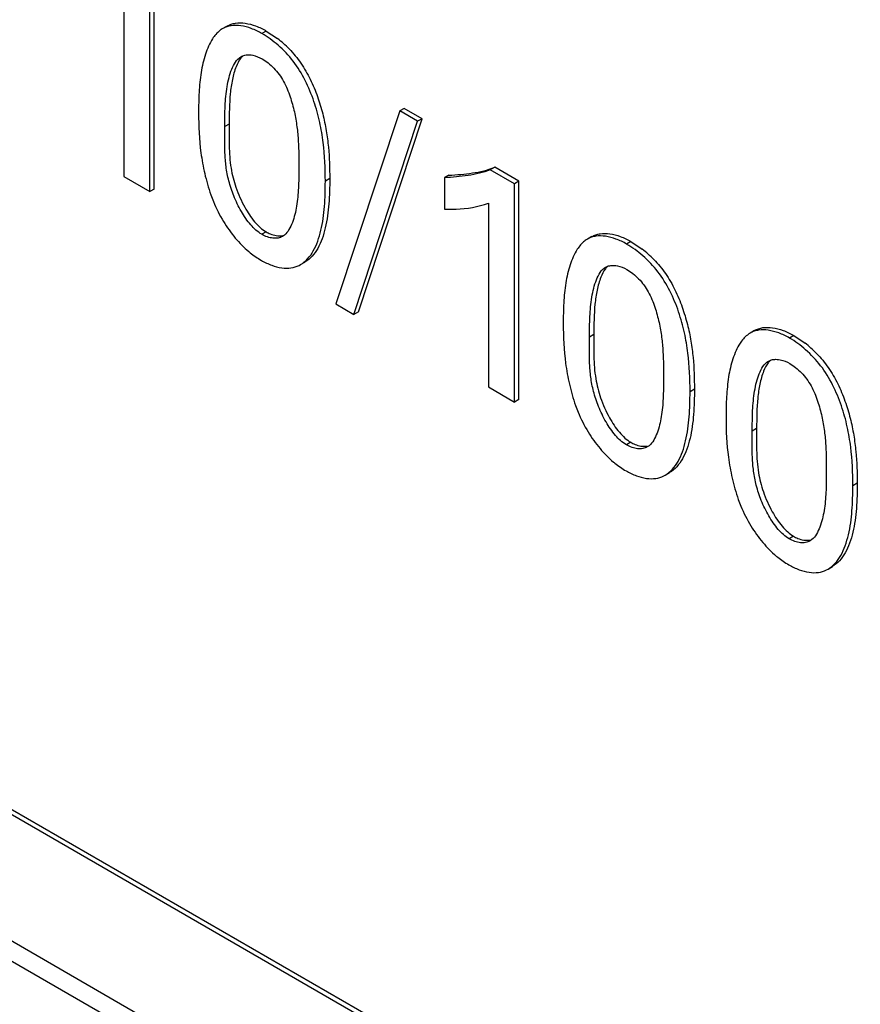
# Model space of a CAD drawing. Header units: inches. Extents: x 0 to 34, y 0 to 22.
# Tile 32 of 124: x 3.994 to 4.13, y 15.874 to 16.034. Entities that reach past the tile are written whole.
import ezdxf

# ---------------------------------------------------------------- set-up
doc = ezdxf.new("R2010")
doc.units = ezdxf.units.IN
doc.header["$LTSCALE"] = 1.87
doc.header["$MEASUREMENT"] = 0
doc.layers.get('0').update_dxf_attribs({"linetype": 'CONTINUOUS'})
doc.layers.add('02___PRT_ALL_AXES', color=7, linetype='CONTINUOUS')

msp = doc.modelspace()

# ---------------------------------------------------------------- linework, layer by layer
at = {"color": 7, "linetype": 'CONTINUOUS'}
for p, q in [((5.111648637, 15.2600007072), (3.3438743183, 16.2806914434)), ((5.1109415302, 15.2595924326), (3.3431672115, 16.2802831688)), ((3.3431770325, 16.2598790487), (5.110939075, 15.2391954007)), ((4.0159606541, 16.0064123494), (4.0159606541, 16.0417303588)), ((4.0152535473, 16.0060040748), (4.0152535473, 16.0413220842)), ((4.0110094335, 16.0382132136), (4.0110094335, 16.008454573)), ((4.0277474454, 16.0327951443), (4.0270403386, 16.0323868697)), ((4.0340773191, 16.031984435), (4.0333702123, 16.0315761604)), ((4.0340773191, 16.031984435), (4.035895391, 16.03075452)), ((4.0563953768, 16.0194583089), (4.0556882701, 16.0190500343)), ((4.0592675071, 16.0177999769), (4.0563953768, 16.0194583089)), ((4.0556882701, 16.0190500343), (4.0453443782, 15.987810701)), ((4.0489673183, 15.9865354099), (4.0592675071, 16.0177999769)), ((4.0585604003, 16.0173917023), (4.0556882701, 16.0190500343)), ((4.0592675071, 16.0177999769), (4.0585604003, 16.0173917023)), ((4.0280688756, 16.0169293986), (4.0273617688, 16.016521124)), ((4.0482602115, 15.9861271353), (4.0585604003, 16.0173917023)), ((4.0710261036, 16.0099362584), (4.0703189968, 16.0095279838)), ((4.0749579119, 16.0076660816), (4.0710261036, 16.0099362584)), ((4.0110094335, 16.008454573), (4.0152535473, 16.0060040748)), ((4.0443347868, 16.0080916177), (4.04362768, 16.0076833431)), ((4.0635980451, 16.0086657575), (4.0628909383, 16.0082574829)), ((4.0628909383, 16.0082574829), (4.0628909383, 16.0031528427)), ((4.0742508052, 16.007257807), (4.0703189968, 16.0095279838)), ((4.0159606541, 16.0064123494), (4.0152535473, 16.0060040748)), ((4.0749579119, 16.0076660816), (4.0742508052, 16.007257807)), ((4.0742508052, 15.9719397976), (4.0742508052, 16.007257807)), ((4.0749579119, 15.9723480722), (4.0749579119, 16.0076660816)), ((4.0700071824, 16.0041486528), (4.0700071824, 15.9743900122)), ((4.034034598, 15.9994982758), (4.0333274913, 15.9990900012)), ((4.037004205, 15.9989479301), (4.0367034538, 15.9987400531)), ((4.0867496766, 15.9987278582), (4.0860425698, 15.9983195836)), ((4.0930799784, 15.997917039), (4.0923728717, 15.9975087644)), ((4.0930799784, 15.997917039), (4.0948976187, 15.9966874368)), ((4.0393840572, 15.9940649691), (4.0396145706, 15.9941895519)), ((4.0396148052, 15.994189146), (4.0403219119, 15.9945974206)), ((4.0453443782, 15.987810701), (4.0482602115, 15.9861271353)), ((4.0489673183, 15.9865354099), (4.0482602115, 15.9861271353)), ((4.0870710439, 15.982862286), (4.0863639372, 15.9824540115)), ((4.113085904, 15.9835217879), (4.1123787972, 15.9831135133)), ((4.1194157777, 15.9827110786), (4.1187086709, 15.982302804)), ((4.1194157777, 15.9827110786), (4.1212338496, 15.9814811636)), ((4.0700071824, 15.9743900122), (4.0742508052, 15.9719397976)), ((4.1033369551, 15.9740245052), (4.1026298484, 15.9736162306)), ((4.0749579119, 15.9723480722), (4.0742508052, 15.9719397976)), ((4.1134073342, 15.9676560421), (4.1127002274, 15.9672477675)), ((4.0930367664, 15.9654311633), (4.0923296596, 15.9650228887)), ((4.0960063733, 15.9648808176), (4.0957056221, 15.9646729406)), ((4.0986175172, 15.9601223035), (4.099324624, 15.9605305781)), ((4.0983862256, 15.9599978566), (4.0986172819, 15.9601227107)), ((4.1296732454, 15.9588182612), (4.1289661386, 15.9584099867)), ((4.1193730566, 15.9502249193), (4.1186659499, 15.9498166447)), ((4.1223426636, 15.9496745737), (4.1220419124, 15.9494666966)), ((4.1247225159, 15.9447916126), (4.1249530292, 15.9449161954)), ((4.1249532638, 15.9449157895), (4.1256603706, 15.9453240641))]:
    msp.add_line(p, q, dxfattribs=at)
for centre, radius, start, end in [((4.0246861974, 16.0163538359), 0.0182489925, 44.213340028, 52.1035504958), ((4.0408408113, 16.0078815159), 0.0150455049, 230.3127960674, 231.5076191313), ((4.0406918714, 16.0076898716), 0.0148028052, 231.4971394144, 239.9723323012), ((4.083689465, 15.9822876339), 0.0182476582, 44.2126492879, 52.1044275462), ((4.110024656, 15.9670804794), 0.0182489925, 44.2133400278, 52.1035504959), ((4.0998431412, 15.9738140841), 0.0150453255, 230.3111738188, 231.5059173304), ((4.0996931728, 15.9736211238), 0.0148009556, 231.4953535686, 239.9720702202), ((4.1261788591, 15.958607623), 0.0150448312, 230.3126237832, 231.5074749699), ((4.1260301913, 15.9584163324), 0.0148025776, 231.49702045, 239.9724432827)]:
    msp.add_arc(centre, radius, start, end, dxfattribs=at)
for points, knots in [([(4.0270403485, 16.0323868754), (4.0268750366, 16.0322914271), (4.0262230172, 16.0318461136), (4.0257053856, 16.0312268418), (4.0253804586, 16.0307271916)], [0, 0, 0, 0, 0.2425833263, 1, 1, 1, 1]), ([(4.0333702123, 16.0315761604), (4.0328184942, 16.0318947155), (4.0317125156, 16.03242659), (4.0300228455, 16.0328905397), (4.0286557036, 16.0329316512), (4.0276790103, 16.032703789), (4.0272432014, 16.0325039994), (4.0270403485, 16.0323868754)], [0, 0, 0, 0, 0.2872552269, 0.5502776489, 0.7854816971, 0.8943836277, 1, 1, 1, 1]), ([(4.027747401, 16.0327951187), (4.027950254, 16.0329122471), (4.0283860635, 16.033112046), (4.0293627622, 16.0333399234), (4.030729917, 16.0332988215), (4.0324196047, 16.0328348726), (4.0335255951, 16.0323029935), (4.0340773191, 16.031984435)], [0, 0, 0, 0, 0.105616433, 0.2145182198, 0.4497219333, 0.7127443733, 1, 1, 1, 1]), ([(4.0253804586, 16.0307271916), (4.0251341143, 16.0303483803), (4.0247001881, 16.029526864), (4.024011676, 16.0277231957), (4.023459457, 16.0252209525), (4.023160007, 16.022033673), (4.0231181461, 16.0198377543), (4.0231181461, 16.0187167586)], [0, 0, 0, 0, 0.1096083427, 0.2243565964, 0.4675857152, 0.7280825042, 1, 1, 1, 1]), ([(4.04362768, 16.0076833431), (4.04362768, 16.0097671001), (4.0435005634, 16.0129681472), (4.0427727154, 16.017278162), (4.041507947, 16.0218257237), (4.0393952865, 16.0262527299), (4.0361387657, 16.0296888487), (4.0343039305, 16.0310370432), (4.0333702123, 16.0315761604)], [0, 0, 0, 0, 0.2298269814, 0.3521752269, 0.4811091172, 0.750604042, 0.8810824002, 1, 1, 1, 1]), ([(4.0377661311, 16.0290794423), (4.0384572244, 16.0283701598), (4.0397427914, 16.0268200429), (4.0412444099, 16.0241965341), (4.0423916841, 16.0214249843), (4.0432355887, 16.0186346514), (4.0438053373, 16.0158937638), (4.0442519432, 16.012393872), (4.0443347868, 16.0097936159), (4.0443347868, 16.0080916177)], [0, 0, 0, 0, 0.1318727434, 0.2666357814, 0.401002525, 0.5305396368, 0.6542782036, 0.7733540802, 1, 1, 1, 1]), ([(4.0273617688, 16.016521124), (4.0273617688, 16.0176254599), (4.0273822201, 16.0197855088), (4.0276061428, 16.0224366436), (4.0280207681, 16.0244356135), (4.028556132, 16.026141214), (4.0292513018, 16.027413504), (4.0299761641, 16.0278320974)], [0, 0, 0, 0, 0.2780261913, 0.5435587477, 0.6690636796, 0.7892664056, 1, 1, 1, 1]), ([(4.0302427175, 16.0279095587), (4.0301284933, 16.0278018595), (4.0296834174, 16.0273007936), (4.0293855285, 16.0266888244), (4.0291970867, 16.0262147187)], [0, 0, 0, 0, 0.2353078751, 1, 1, 1, 1]), ([(4.0299761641, 16.0278320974), (4.0301780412, 16.0279486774), (4.0306425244, 16.0281185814), (4.0311329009, 16.0281423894), (4.0313841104, 16.0281274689)], [0, 0, 0, 0, 0.4808863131, 1, 1, 1, 1]), ([(4.0313841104, 16.0281274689), (4.0315494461, 16.0281176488), (4.0322614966, 16.0280226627), (4.0329412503, 16.0277431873), (4.0334183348, 16.0274677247)], [0, 0, 0, 0, 0.2311529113, 1, 1, 1, 1]), ([(4.0334183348, 16.0274677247), (4.0337536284, 16.0272741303), (4.0344196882, 16.0268101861), (4.0353423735, 16.0259654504), (4.0361896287, 16.0249648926), (4.0371378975, 16.0234540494), (4.0379664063, 16.021408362), (4.0386413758, 16.0189393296), (4.0390578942, 16.0165308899), (4.0393336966, 16.0134648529), (4.0393408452, 16.0111953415), (4.0393408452, 16.0097043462)], [0, 0, 0, 0, 0.0593994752, 0.1239932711, 0.1914700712, 0.2599029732, 0.3968210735, 0.5281021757, 0.6521842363, 0.771252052, 1, 1, 1, 1]), ([(4.0291970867, 16.0262147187), (4.0289298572, 16.0255423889), (4.028526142, 16.0240947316), (4.0280952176, 16.020986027), (4.0280688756, 16.0185692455), (4.0280688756, 16.0169293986)], [0, 0, 0, 0, 0.2308631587, 0.4767310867, 1, 1, 1, 1]), ([(4.0231181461, 16.0187167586), (4.0231181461, 16.0165689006), (4.0232736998, 16.0132695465), (4.0240608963, 16.0088472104), (4.0247116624, 16.0065963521), (4.0251029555, 16.0054665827)], [0, 0, 0, 0, 0.4788477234, 0.7334477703, 1, 1, 1, 1]), ([(4.0333274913, 15.9990900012), (4.0326589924, 15.9994759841), (4.0314226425, 16.0006457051), (4.0299697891, 16.0027951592), (4.0287948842, 16.0052114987), (4.0279799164, 16.0076565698), (4.0275345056, 16.0100057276), (4.0273033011, 16.0129438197), (4.0273617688, 16.0151032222), (4.0273617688, 16.016521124)], [0, 0, 0, 0, 0.1207621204, 0.2604017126, 0.4051012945, 0.5395905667, 0.6624443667, 0.7781804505, 1, 1, 1, 1]), ([(4.0280688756, 16.0169293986), (4.0280688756, 16.0157636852), (4.0280123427, 16.0133786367), (4.0281781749, 16.0109872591), (4.0283783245, 16.0097828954)], [0, 0, 0, 0, 0.4884420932, 1, 1, 1, 1]), ([(4.0283783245, 16.0097828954), (4.0285514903, 16.0087409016), (4.0291023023, 16.0065595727), (4.0300234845, 16.0045039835), (4.0305992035, 16.0034713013)], [0, 0, 0, 0, 0.4718492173, 1, 1, 1, 1]), ([(4.0393408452, 16.0097043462), (4.0393408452, 16.0086701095), (4.0393155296, 16.0066467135), (4.0390582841, 16.003716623), (4.0385113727, 16.0014351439), (4.037812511, 15.9998514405), (4.03730456, 15.9991920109), (4.037004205, 15.9989479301)], [0, 0, 0, 0, 0.2758026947, 0.539364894, 0.7833303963, 0.8967909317, 1, 1, 1, 1]), ([(4.0635980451, 16.0086657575), (4.0642453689, 16.0086826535), (4.0655295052, 16.0087647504), (4.0680322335, 16.009051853), (4.0698778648, 16.0094796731), (4.0710261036, 16.0099362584)], [0, 0, 0, 0, 0.2568611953, 0.5098404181, 1, 1, 1, 1]), ([(4.0443347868, 16.0080916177), (4.0443347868, 16.0067323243), (4.044280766, 16.0040666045), (4.0438455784, 16.0008011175), (4.0431550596, 15.9984018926), (4.0424603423, 15.9968290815), (4.0415477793, 15.9955099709), (4.0407497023, 15.99484442), (4.040321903, 15.9945974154)], [0, 0, 0, 0, 0.2790691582, 0.547089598, 0.6732286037, 0.790573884, 0.8985821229, 1, 1, 1, 1]), ([(4.0703189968, 16.0095279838), (4.069170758, 16.0090713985), (4.0673251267, 16.0086435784), (4.0648223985, 16.0083564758), (4.0635382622, 16.0082743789), (4.0628909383, 16.0082574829)], [0, 0, 0, 0, 0.4901595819, 0.7431388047, 1, 1, 1, 1]), ([(4.039614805, 15.9941891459), (4.0400426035, 15.9944361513), (4.0408406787, 15.9951017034), (4.0417532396, 15.9964208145), (4.0424479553, 15.9979936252), (4.0431384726, 16.0003928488), (4.0435736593, 16.0036583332), (4.04362768, 16.0063240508), (4.04362768, 16.0076833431)], [0, 0, 0, 0, 0.1014178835, 0.2094261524, 0.3267714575, 0.452910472, 0.7209308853, 1, 1, 1, 1]), ([(4.0251029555, 16.0054665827), (4.0252275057, 16.0051030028), (4.0257892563, 16.0036199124), (4.0265189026, 16.0022021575), (4.0271448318, 16.0011771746)], [0, 0, 0, 0, 0.242426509, 1, 1, 1, 1]), ([(4.0305992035, 16.0034713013), (4.0310604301, 16.0026439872), (4.031820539, 16.0014804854), (4.0330375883, 16.0001929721), (4.03369698, 15.9996932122), (4.034034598, 15.9994982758)], [0, 0, 0, 0, 0.5358418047, 0.7794540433, 1, 1, 1, 1]), ([(4.0628909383, 16.0031528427), (4.0635164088, 16.0031303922), (4.0659158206, 16.0031226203), (4.0683515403, 16.0035018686), (4.0700071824, 16.0041486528)], [0, 0, 0, 0, 0.2604153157, 1, 1, 1, 1]), ([(4.0271448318, 16.0011771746), (4.0277188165, 16.0002372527), (4.028950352, 15.99849335), (4.0304432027, 15.9969586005), (4.0312328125, 15.996303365)], [0, 0, 0, 0, 0.5176868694, 1, 1, 1, 1]), ([(4.0367034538, 15.9987400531), (4.0364830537, 15.99861278), (4.0359678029, 15.998434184), (4.0351168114, 15.9984280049), (4.0342107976, 15.9986447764), (4.0336207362, 15.9989206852), (4.0333274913, 15.9990900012)], [0, 0, 0, 0, 0.2158569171, 0.4514252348, 0.7128092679, 1, 1, 1, 1]), ([(4.034034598, 15.9994982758), (4.0342564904, 15.9993701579), (4.0350741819, 15.9989660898), (4.0360357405, 15.9987756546), (4.0366856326, 15.9988890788)], [0, 0, 0, 0, 0.2797384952, 1, 1, 1, 1]), ([(4.0923728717, 15.9975087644), (4.0918211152, 15.9978273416), (4.0907150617, 15.9983592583), (4.0890252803, 15.9988232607), (4.0876580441, 15.998864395), (4.0866812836, 15.9986365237), (4.086245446, 15.9984367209), (4.0860425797, 15.9983195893)], [0, 0, 0, 0, 0.2872554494, 0.5502785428, 0.7854824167, 0.8943839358, 1, 1, 1, 1]), ([(4.0867496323, 15.9987278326), (4.0869524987, 15.9988449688), (4.0873883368, 15.9990447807), (4.0883651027, 15.9992726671), (4.0897323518, 15.9992315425), (4.0914221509, 15.9987675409), (4.0925282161, 15.9982356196), (4.0930799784, 15.997917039)], [0, 0, 0, 0, 0.1056161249, 0.2145175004, 0.4497210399, 0.7127441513, 1, 1, 1, 1]), ([(4.0860425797, 15.9983195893), (4.0858772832, 15.9982241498), (4.0852253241, 15.9977788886), (4.0847077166, 15.9971597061), (4.0843827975, 15.9966601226)], [0, 0, 0, 0, 0.2425848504, 1, 1, 1, 1]), ([(4.1026298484, 15.9736162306), (4.1026298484, 15.9756999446), (4.1025027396, 15.9789009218), (4.1017749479, 15.9832108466), (4.1005102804, 15.9877583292), (4.0983977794, 15.9921853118), (4.095141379, 15.9956214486), (4.0933065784, 15.9969696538), (4.0923728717, 15.9975087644)], [0, 0, 0, 0, 0.2298265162, 0.3521742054, 0.4811073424, 0.7506020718, 0.8810816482, 1, 1, 1, 1]), ([(4.0843827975, 15.9966601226), (4.0841364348, 15.9962813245), (4.083702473, 15.995459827), (4.0830139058, 15.9936561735), (4.0824616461, 15.9911539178), (4.0821621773, 15.9879666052), (4.0821203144, 15.9857706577), (4.0821203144, 15.9846496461)], [0, 0, 0, 0, 0.1096072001, 0.2243546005, 0.46758312, 0.7280808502, 1, 1, 1, 1]), ([(4.0332842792, 15.9948738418), (4.0338161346, 15.9945667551), (4.0348775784, 15.994054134), (4.0365011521, 15.9936079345), (4.0380383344, 15.9935657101), (4.0389750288, 15.9938561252), (4.0393840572, 15.9940649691)], [0, 0, 0, 0, 0.2880971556, 0.5500564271, 0.7845592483, 1, 1, 1, 1]), ([(4.0863639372, 15.9824540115), (4.0863639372, 15.9835583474), (4.0863843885, 15.9857183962), (4.0866083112, 15.9883695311), (4.0870229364, 15.990368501), (4.0875583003, 15.9920741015), (4.0882534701, 15.9933463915), (4.0889783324, 15.9937649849)], [0, 0, 0, 0, 0.2780261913, 0.5435587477, 0.6690636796, 0.7892664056, 1, 1, 1, 1]), ([(4.0892448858, 15.9938424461), (4.0891306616, 15.9937347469), (4.0886855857, 15.9932336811), (4.0883876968, 15.9926217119), (4.088199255, 15.9921476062)], [0, 0, 0, 0, 0.2353078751, 1, 1, 1, 1]), ([(4.0889783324, 15.9937649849), (4.0891802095, 15.9938815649), (4.0896446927, 15.9940514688), (4.0901350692, 15.9940752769), (4.0903862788, 15.9940603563)], [0, 0, 0, 0, 0.4808863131, 1, 1, 1, 1]), ([(4.0903862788, 15.9940603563), (4.0905516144, 15.9940505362), (4.0912636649, 15.9939555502), (4.0919434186, 15.9936760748), (4.0924205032, 15.9934006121)], [0, 0, 0, 0, 0.2311529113, 1, 1, 1, 1]), ([(4.0967685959, 15.9950121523), (4.0974596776, 15.994302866), (4.0987452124, 15.992752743), (4.1002467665, 15.990129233), (4.1013939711, 15.9873576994), (4.1022378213, 15.9845673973), (4.1028075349, 15.9818265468), (4.1032541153, 15.9783267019), (4.1033369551, 15.9757264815), (4.1033369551, 15.9740245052)], [0, 0, 0, 0, 0.1318737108, 0.2666369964, 0.4010035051, 0.5305402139, 0.6542784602, 0.7733540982, 1, 1, 1, 1]), ([(4.088199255, 15.9921476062), (4.0879320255, 15.9914752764), (4.0875283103, 15.9900276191), (4.0870973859, 15.9869189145), (4.0870710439, 15.984502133), (4.0870710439, 15.982862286)], [0, 0, 0, 0, 0.2308631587, 0.4767310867, 1, 1, 1, 1]), ([(4.0924205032, 15.9934006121), (4.0927557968, 15.9932070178), (4.0934218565, 15.9927430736), (4.0943445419, 15.9918983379), (4.095191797, 15.9908977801), (4.0961400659, 15.9893869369), (4.0969685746, 15.9873412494), (4.0976435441, 15.9848722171), (4.0980600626, 15.9824637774), (4.0983358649, 15.9793977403), (4.0983430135, 15.9771282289), (4.0983430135, 15.9756372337)], [0, 0, 0, 0, 0.0593994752, 0.1239932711, 0.1914700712, 0.2599029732, 0.3968210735, 0.5281021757, 0.6521842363, 0.771252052, 1, 1, 1, 1]), ([(4.0821203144, 15.9846496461), (4.0821203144, 15.9825017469), (4.0822758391, 15.9792023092), (4.0830632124, 15.9747798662), (4.0837141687, 15.9725289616), (4.0841056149, 15.9713991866)], [0, 0, 0, 0, 0.4788428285, 0.7334432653, 1, 1, 1, 1]), ([(4.0870710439, 15.982862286), (4.0870710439, 15.9816965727), (4.0870145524, 15.9793115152), (4.087180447, 15.976920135), (4.0873806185, 15.9757157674)], [0, 0, 0, 0, 0.4884405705, 1, 1, 1, 1]), ([(4.1123788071, 15.983113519), (4.1122134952, 15.9830180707), (4.1115614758, 15.9825727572), (4.1110438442, 15.9819534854), (4.1107189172, 15.9814538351)], [0, 0, 0, 0, 0.2425833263, 1, 1, 1, 1]), ([(4.1187086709, 15.982302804), (4.1181569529, 15.9826213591), (4.1170509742, 15.9831532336), (4.1153613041, 15.9836171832), (4.1139941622, 15.9836582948), (4.1130174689, 15.9834304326), (4.11258166, 15.9832306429), (4.1123788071, 15.983113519)], [0, 0, 0, 0, 0.2872552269, 0.5502776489, 0.7854816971, 0.8943836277, 1, 1, 1, 1]), ([(4.1130858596, 15.9835217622), (4.1132887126, 15.9836388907), (4.1137245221, 15.9838386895), (4.1147012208, 15.9840665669), (4.1160683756, 15.984025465), (4.1177580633, 15.9835615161), (4.1188640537, 15.9830296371), (4.1194157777, 15.9827110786)], [0, 0, 0, 0, 0.105616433, 0.2145182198, 0.4497219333, 0.7127443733, 1, 1, 1, 1]), ([(4.0923296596, 15.9650228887), (4.0916611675, 15.9654088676), (4.090424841, 15.9665785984), (4.0889720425, 15.9687280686), (4.0877971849, 15.9711444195), (4.0869822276, 15.9735894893), (4.0865367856, 15.9759386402), (4.0863055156, 15.9788767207), (4.0863639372, 15.9810361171), (4.0863639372, 15.9824540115)], [0, 0, 0, 0, 0.1207613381, 0.2604005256, 0.4051001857, 0.5395898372, 0.6624442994, 0.7781807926, 1, 1, 1, 1]), ([(4.1107189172, 15.9814538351), (4.1104725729, 15.9810750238), (4.1100386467, 15.9802535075), (4.1093501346, 15.9784498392), (4.1087979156, 15.9759475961), (4.1084984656, 15.9727603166), (4.1084566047, 15.9705643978), (4.1084566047, 15.9694434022)], [0, 0, 0, 0, 0.1096083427, 0.2243565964, 0.4675857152, 0.7280825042, 1, 1, 1, 1]), ([(4.1289661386, 15.9584099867), (4.1289661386, 15.9604937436), (4.128839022, 15.9636947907), (4.128111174, 15.9680048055), (4.1268464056, 15.9725523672), (4.1247337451, 15.9769793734), (4.1214772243, 15.9804154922), (4.1196423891, 15.9817636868), (4.1187086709, 15.982302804)], [0, 0, 0, 0, 0.2298269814, 0.3521752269, 0.4811091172, 0.750604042, 0.8810824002, 1, 1, 1, 1]), ([(4.1231045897, 15.9798060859), (4.123795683, 15.9790968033), (4.12508125, 15.9775466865), (4.1265828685, 15.9749231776), (4.1277301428, 15.9721516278), (4.1285740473, 15.969361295), (4.1291437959, 15.9666204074), (4.1295904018, 15.9631205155), (4.1296732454, 15.9605202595), (4.1296732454, 15.9588182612)], [0, 0, 0, 0, 0.1318727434, 0.2666357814, 0.401002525, 0.5305396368, 0.6542782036, 0.7733540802, 1, 1, 1, 1]), ([(4.1127002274, 15.9672477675), (4.1127002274, 15.9683521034), (4.1127206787, 15.9705121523), (4.1129446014, 15.9731632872), (4.1133592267, 15.9751622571), (4.1138945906, 15.9768678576), (4.1145897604, 15.9781401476), (4.1153146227, 15.978558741)], [0, 0, 0, 0, 0.2780261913, 0.5435587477, 0.6690636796, 0.7892664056, 1, 1, 1, 1]), ([(4.1155811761, 15.9786362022), (4.1154669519, 15.978528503), (4.115021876, 15.9780274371), (4.1147239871, 15.9774154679), (4.1145355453, 15.9769413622)], [0, 0, 0, 0, 0.2353078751, 1, 1, 1, 1]), ([(4.1153146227, 15.978558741), (4.1155164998, 15.978675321), (4.115980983, 15.9788452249), (4.1164713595, 15.978869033), (4.1167225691, 15.9788541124)], [0, 0, 0, 0, 0.4808863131, 1, 1, 1, 1]), ([(4.1167225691, 15.9788541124), (4.1168879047, 15.9788442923), (4.1175999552, 15.9787493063), (4.1182797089, 15.9784698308), (4.1187567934, 15.9781943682)], [0, 0, 0, 0, 0.2311529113, 1, 1, 1, 1]), ([(4.1187567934, 15.9781943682), (4.1190920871, 15.9780007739), (4.1197581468, 15.9775368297), (4.1206808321, 15.976692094), (4.1215280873, 15.9756915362), (4.1224763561, 15.974180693), (4.1233048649, 15.9721350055), (4.1239798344, 15.9696659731), (4.1243963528, 15.9672575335), (4.1246721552, 15.9641914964), (4.1246793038, 15.961921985), (4.1246793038, 15.9604309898)], [0, 0, 0, 0, 0.0593994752, 0.1239932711, 0.1914700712, 0.2599029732, 0.3968210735, 0.5281021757, 0.6521842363, 0.771252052, 1, 1, 1, 1]), ([(4.1145355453, 15.9769413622), (4.1142683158, 15.9762690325), (4.1138646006, 15.9748213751), (4.1134336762, 15.9717126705), (4.1134073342, 15.9692958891), (4.1134073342, 15.9676560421)], [0, 0, 0, 0, 0.2308631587, 0.4767310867, 1, 1, 1, 1]), ([(4.0873806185, 15.9757157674), (4.0875538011, 15.9746737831), (4.0881046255, 15.9724924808), (4.0890257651, 15.9704368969), (4.0896014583, 15.9694042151)], [0, 0, 0, 0, 0.4718503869, 1, 1, 1, 1]), ([(4.0983430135, 15.9756372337), (4.0983430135, 15.974602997), (4.098317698, 15.972579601), (4.0980604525, 15.9696495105), (4.097513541, 15.9673680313), (4.0968146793, 15.9657843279), (4.0963067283, 15.9651248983), (4.0960063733, 15.9648808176)], [0, 0, 0, 0, 0.2758026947, 0.539364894, 0.7833303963, 0.8967909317, 1, 1, 1, 1]), ([(4.098617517, 15.9601223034), (4.0990452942, 15.9603692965), (4.0998433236, 15.9610348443), (4.1007557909, 15.9623539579), (4.1014504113, 15.9639267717), (4.1021408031, 15.9663259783), (4.1025758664, 15.969591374), (4.1026298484, 15.9722569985), (4.1026298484, 15.9736162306)], [0, 0, 0, 0, 0.1014159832, 0.2094241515, 0.3267710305, 0.4529123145, 0.7209345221, 1, 1, 1, 1]), ([(4.1033369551, 15.9740245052), (4.1033369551, 15.9726652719), (4.1032829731, 15.9699996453), (4.1028479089, 15.966734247), (4.1021575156, 15.9643350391), (4.1014628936, 15.9627622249), (4.1005504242, 15.9614431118), (4.099752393, 15.9607775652), (4.099324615, 15.9605305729)], [0, 0, 0, 0, 0.2790655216, 0.5470877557, 0.673229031, 0.790575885, 0.8985840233, 1, 1, 1, 1]), ([(4.0841056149, 15.9713991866), (4.0842300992, 15.9710356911), (4.0847915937, 15.9695529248), (4.0855209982, 15.9681354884), (4.0861467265, 15.9671107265)], [0, 0, 0, 0, 0.2424230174, 1, 1, 1, 1]), ([(4.0896014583, 15.9694042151), (4.090062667, 15.968576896), (4.0908227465, 15.9674133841), (4.0920397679, 15.9661258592), (4.0926991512, 15.965626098), (4.0930367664, 15.9654311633)], [0, 0, 0, 0, 0.5358426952, 0.779454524, 1, 1, 1, 1]), ([(4.1084566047, 15.9694434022), (4.1084566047, 15.967295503), (4.1086121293, 15.9639960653), (4.1093995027, 15.9595736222), (4.110050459, 15.9573227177), (4.1104419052, 15.9561929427)], [0, 0, 0, 0, 0.4788428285, 0.7334432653, 1, 1, 1, 1]), ([(4.0861467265, 15.9671107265), (4.086720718, 15.9661706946), (4.087952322, 15.9644265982), (4.0894452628, 15.9628916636), (4.0902349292, 15.9622363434)], [0, 0, 0, 0, 0.5176852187, 1, 1, 1, 1]), ([(4.1186659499, 15.9498166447), (4.117997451, 15.9502026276), (4.1167611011, 15.9513723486), (4.1153082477, 15.9535218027), (4.1141333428, 15.9559381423), (4.113318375, 15.9583832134), (4.1128729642, 15.9607323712), (4.1126417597, 15.9636704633), (4.1127002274, 15.9658298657), (4.1127002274, 15.9672477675)], [0, 0, 0, 0, 0.1207621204, 0.2604017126, 0.4051012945, 0.5395905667, 0.6624443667, 0.7781804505, 1, 1, 1, 1]), ([(4.1134073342, 15.9676560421), (4.1134073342, 15.9664903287), (4.1133508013, 15.9641052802), (4.1135166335, 15.9617139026), (4.1137167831, 15.960509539)], [0, 0, 0, 0, 0.4884420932, 1, 1, 1, 1]), ([(4.0957056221, 15.9646729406), (4.0954852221, 15.9645456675), (4.0949699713, 15.9643670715), (4.0941189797, 15.9643608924), (4.0932129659, 15.9645776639), (4.0926229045, 15.9648535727), (4.0923296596, 15.9650228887)], [0, 0, 0, 0, 0.2158569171, 0.4514252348, 0.7128092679, 1, 1, 1, 1]), ([(4.0930367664, 15.9654311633), (4.0932586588, 15.9653030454), (4.0940763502, 15.9648989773), (4.0950379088, 15.9647085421), (4.0956878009, 15.9648219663)], [0, 0, 0, 0, 0.2797384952, 1, 1, 1, 1]), ([(4.0922864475, 15.9608067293), (4.0928183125, 15.9604996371), (4.0938797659, 15.9599869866), (4.0955033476, 15.9595407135), (4.0970405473, 15.9594984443), (4.0979772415, 15.9597889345), (4.0983862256, 15.9599978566)], [0, 0, 0, 0, 0.2880990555, 0.5500614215, 0.7845635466, 1, 1, 1, 1]), ([(4.1137167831, 15.960509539), (4.1138899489, 15.9594675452), (4.1144407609, 15.9572862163), (4.1153619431, 15.955230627), (4.1159376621, 15.9541979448)], [0, 0, 0, 0, 0.4718492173, 1, 1, 1, 1]), ([(4.1246793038, 15.9604309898), (4.1246793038, 15.9593967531), (4.1246539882, 15.957373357), (4.1243967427, 15.9544432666), (4.1238498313, 15.9521617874), (4.1231509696, 15.950578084), (4.1226430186, 15.9499186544), (4.1223426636, 15.9496745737)], [0, 0, 0, 0, 0.2758026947, 0.539364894, 0.7833303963, 0.8967909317, 1, 1, 1, 1]), ([(4.1296732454, 15.9588182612), (4.1296732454, 15.9574589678), (4.1296192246, 15.954793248), (4.129184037, 15.9515277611), (4.1284935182, 15.9491285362), (4.127798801, 15.9475557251), (4.1268862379, 15.9462366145), (4.1260881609, 15.9455710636), (4.1256603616, 15.9453240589)], [0, 0, 0, 0, 0.2790691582, 0.547089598, 0.6732286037, 0.790573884, 0.8985821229, 1, 1, 1, 1]), ([(4.1249532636, 15.9449157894), (4.1253810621, 15.9451627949), (4.1261791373, 15.945828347), (4.1270916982, 15.947147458), (4.1277864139, 15.9487202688), (4.1284769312, 15.9511194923), (4.1289121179, 15.9543849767), (4.1289661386, 15.9570506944), (4.1289661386, 15.9584099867)], [0, 0, 0, 0, 0.1014178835, 0.2094261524, 0.3267714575, 0.452910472, 0.7209308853, 1, 1, 1, 1]), ([(4.1104419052, 15.9561929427), (4.1105663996, 15.9558294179), (4.11112794, 15.954346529), (4.1118574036, 15.9529289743), (4.1124831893, 15.9519041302)], [0, 0, 0, 0, 0.2424225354, 1, 1, 1, 1]), ([(4.1159376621, 15.9541979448), (4.1163988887, 15.9533706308), (4.1171589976, 15.952207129), (4.1183760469, 15.9509196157), (4.1190354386, 15.9504198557), (4.1193730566, 15.9502249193)], [0, 0, 0, 0, 0.5358418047, 0.7794540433, 1, 1, 1, 1]), ([(4.1124831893, 15.9519041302), (4.1130571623, 15.9509641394), (4.1142887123, 15.9492201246), (4.1157816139, 15.9476852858), (4.1165712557, 15.9470300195)], [0, 0, 0, 0, 0.5176880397, 1, 1, 1, 1]), ([(4.1220419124, 15.9494666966), (4.1218215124, 15.9493394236), (4.1213062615, 15.9491608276), (4.12045527, 15.9491546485), (4.1195492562, 15.9493714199), (4.1189591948, 15.9496473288), (4.1186659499, 15.9498166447)], [0, 0, 0, 0, 0.2158569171, 0.4514252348, 0.7128092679, 1, 1, 1, 1]), ([(4.1193730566, 15.9502249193), (4.1195949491, 15.9500968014), (4.1204126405, 15.9496927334), (4.1213741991, 15.9495022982), (4.1220240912, 15.9496157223)], [0, 0, 0, 0, 0.2797384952, 1, 1, 1, 1]), ([(4.1186227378, 15.9456004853), (4.1191546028, 15.9452933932), (4.1202160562, 15.9447807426), (4.1218396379, 15.9443344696), (4.1233768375, 15.9442922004), (4.1243135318, 15.9445826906), (4.1247225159, 15.9447916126)], [0, 0, 0, 0, 0.2880990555, 0.5500614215, 0.7845635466, 1, 1, 1, 1])]:
    msp.add_open_spline(points, degree=3, knots=knots, dxfattribs=at)
at = {"layer": '02___PRT_ALL_AXES', "color": 7, "linetype": 'CONTINUOUS'}
msp.add_line((3.3403436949, 16.2582602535), (5.1151817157, 15.2334910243), dxfattribs=at)

doc.saveas('drawing.dxf')
